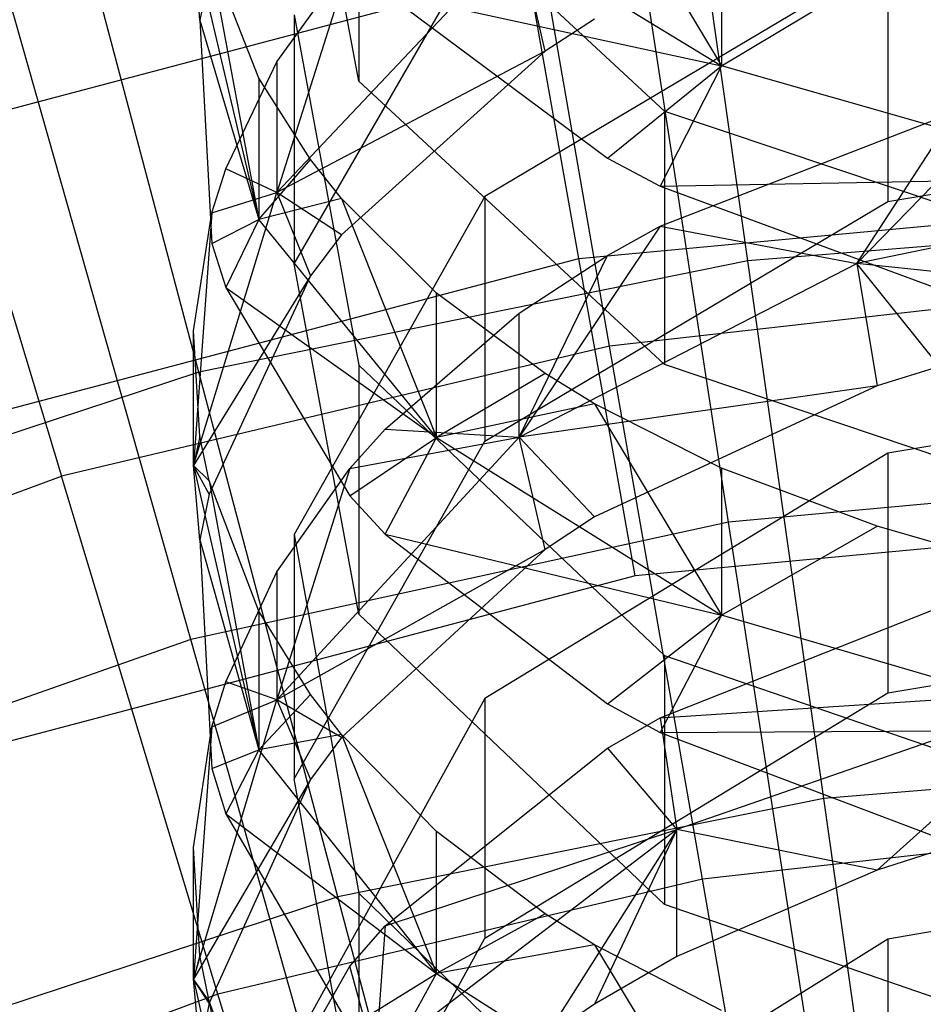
# Model space of a CAD drawing. Extents: x 0.1 to 26.5, y -19.1 to 0.
# Tile 165 of 256: x 12.913 to 13.173, y -10.646 to -10.363. Entities that reach past the tile are written whole.
import ezdxf

# ---------------------------------------------------------------- set-up
doc = ezdxf.new("R2010")
doc.units = 0
doc.header["$LTSCALE"] = 2.54
doc.layers.get('0').update_dxf_attribs({"linetype": 'CONTINUOUS'})

# ---------------------------------------------------------------- blocks, each defined once
blk = doc.blocks.new('7777_STL')
at = {"color": 0}
for p, q in [((13.11711, -10.50749, 37.69436), (13.07258, -10.21876, 37.54046)), ((13.11711, -10.50749, 37.69436), (13.07258, -10.21876, 37.54046)), ((12.96243, -10.54121, 37.69436), (12.88275, -10.26014, 37.54046)), ((12.96243, -10.54121, 37.69436), (12.88275, -10.26014, 37.54046)), ((13.01081, -10.38072, 14.80868), (12.99215, -10.28242, 14.69061)), ((13.01081, -10.38072, 14.80868), (12.99215, -10.28242, 14.69061)), ((13.12262, -10.43239, 26.12463), (13.10311, -10.29457, 26.28404)), ((13.12262, -10.43239, 26.12463), (13.10311, -10.29457, 26.28404)), ((13.01081, -10.30785, 14.86935), (13.09872, -10.38934, 14.96723)), ((13.01081, -10.30785, 14.86935), (13.09872, -10.38934, 14.96723)), ((13.01081, -10.30785, 14.86935), (13.01081, -10.38072, 14.80868)), ((13.01081, -10.30785, 14.86935), (13.01081, -10.38072, 14.80868)), ((13.07856, -10.3153, 15.05091), (13.1151, -10.37628, 15.03844)), ((13.07856, -10.3153, 15.05091), (13.1151, -10.37628, 15.03844)), ((13.08285, -10.45687, 26.25179), (13.05955, -10.32314, 26.42345)), ((13.08285, -10.45687, 26.25179), (13.05955, -10.32314, 26.42345)), ((13.03313, -10.32649, 14.97763), (13.1151, -10.37628, 15.03844)), ((13.03313, -10.32649, 14.97763), (13.1151, -10.37628, 15.03844)), ((12.96477, -10.46437, 26.12463), (12.9291, -10.32982, 26.28404)), ((12.96477, -10.46437, 26.12463), (12.9291, -10.32982, 26.28404)), ((13.1151, -10.33329, 15.07344), (13.1151, -10.37628, 15.03844)), ((13.1151, -10.33329, 15.07344), (13.1151, -10.37628, 15.03844)), ((12.96326, -10.34067, 14.67964), (12.98201, -10.4205, 14.77316)), ((12.96507, -10.36318, 14.62442), (12.96326, -10.34067, 14.67964)), ((12.96507, -10.36318, 14.62442), (12.96326, -10.34067, 14.67964)), ((12.96326, -10.34067, 14.67964), (12.98201, -10.4205, 14.77316)), ((13.05688, -10.33899, 14.37747), (12.9872, -10.41272, 14.46025)), ((13.05688, -10.33899, 14.37747), (12.9872, -10.41272, 14.46025)), ((12.99215, -10.43326, 14.56052), (13.04703, -10.33841, 14.45125)), ((12.99215, -10.43326, 14.56052), (13.04703, -10.33841, 14.45125)), ((13.06431, -10.37205, 14.33746), (13.05688, -10.33899, 14.37747)), ((13.06431, -10.37205, 14.33746), (13.05688, -10.33899, 14.37747)), ((12.98201, -10.37987, 14.80766), (12.96769, -10.34333, 14.76377)), ((12.96769, -10.34333, 14.76377), (12.98201, -10.4205, 14.77316)), ((12.96769, -10.34333, 14.76377), (12.98201, -10.4205, 14.77316)), ((12.98201, -10.37987, 14.80766), (12.96769, -10.34333, 14.76377)), ((12.9872, -10.37513, 14.49355), (13.00821, -10.34611, 14.46012)), ((13.00821, -10.34611, 14.46012), (12.9872, -10.41272, 14.46025)), ((13.00821, -10.34611, 14.46012), (12.9872, -10.41272, 14.46025)), ((12.9872, -10.37513, 14.49355), (13.00821, -10.34611, 14.46012)), ((13.16287, -10.34504, 14.30763), (13.04703, -10.41392, 14.38369)), ((13.16287, -10.34504, 14.30763), (13.04703, -10.41392, 14.38369)), ((13.16287, -10.34504, 14.30763), (13.16287, -10.41532, 14.24398)), ((13.16287, -10.34504, 14.30763), (13.16287, -10.41532, 14.24398)), ((12.82766, -10.41061, 30.21829), (13.0594, -10.34935, 30.21829)), ((12.82766, -10.41061, 30.21829), (13.0594, -10.34935, 30.21829)), ((12.96769, -10.35037, 14.60967), (12.96507, -10.36318, 14.62442)), ((12.96769, -10.35037, 14.60967), (12.96507, -10.36318, 14.62442)), ((13.07402, -10.4317, 30.17568), (13.0594, -10.34935, 30.21829)), ((13.07402, -10.4317, 30.17568), (13.0594, -10.34935, 30.21829)), ((13.1151, -10.37628, 15.03844), (13.15981, -10.34954, 15.09379)), ((13.1151, -10.37628, 15.03844), (13.15981, -10.34954, 15.09379)), ((13.01836, -10.3553, 14.92634), (13.1151, -10.37628, 15.03844)), ((13.01836, -10.3553, 14.92634), (13.1151, -10.37628, 15.03844)), ((13.01836, -10.3553, 14.92634), (13.08227, -10.40287, 14.98349)), ((13.01836, -10.3553, 14.92634), (13.08227, -10.40287, 14.98349)), ((12.96507, -10.36318, 14.62442), (12.98201, -10.4205, 14.77316)), ((12.96507, -10.36318, 14.62442), (12.98201, -10.4205, 14.77316)), ((12.96507, -10.36318, 14.62442), (12.96852, -10.42741, 14.69842)), ((12.96507, -10.36318, 14.62442), (12.96852, -10.42741, 14.69842)), ((12.99215, -10.36166, 14.62268), (13.01081, -10.46237, 14.73869)), ((12.99215, -10.36166, 14.62268), (13.01081, -10.46237, 14.73869)), ((12.99215, -10.36166, 14.62268), (12.99215, -10.43326, 14.56052)), ((12.99215, -10.36166, 14.62268), (12.99215, -10.43326, 14.56052)), ((13.07856, -10.36292, 14.32737), (13.06431, -10.37205, 14.33746)), ((13.07856, -10.36292, 14.32737), (13.06431, -10.37205, 14.33746)), ((12.88599, -10.36431, 26.42345), (12.92524, -10.49426, 26.25179)), ((12.88599, -10.36431, 26.42345), (12.92524, -10.49426, 26.25179)), ((13.06431, -10.37205, 14.33746), (12.9872, -10.41272, 14.46025)), ((13.06431, -10.37205, 14.33746), (12.9872, -10.41272, 14.46025)), ((13.06431, -10.37205, 14.33746), (13.0058, -10.42486, 14.39577)), ((13.06431, -10.37205, 14.33746), (13.0058, -10.42486, 14.39577)), ((12.97251, -10.40597, 14.52908), (12.9872, -10.37513, 14.49355)), ((12.97251, -10.40597, 14.52908), (12.9872, -10.37513, 14.49355)), ((12.9872, -10.37513, 14.49355), (12.9872, -10.41272, 14.46025)), ((12.9872, -10.37513, 14.49355), (12.9872, -10.41272, 14.46025)), ((13.08227, -10.40287, 14.98349), (13.1151, -10.37628, 15.03844)), ((13.08227, -10.40287, 14.98349), (13.1151, -10.37628, 15.03844)), ((13.1151, -10.37628, 15.03844), (13.09744, -10.41092, 14.99315)), ((13.1151, -10.37628, 15.03844), (13.09744, -10.41092, 14.99315)), ((13.2273, -10.40841, 15.07769), (13.1151, -10.37628, 15.03844)), ((13.2273, -10.40841, 15.07769), (13.1151, -10.37628, 15.03844)), ((12.99686, -10.40322, 14.83571), (12.98201, -10.37987, 14.80766)), ((12.98201, -10.37987, 14.80766), (12.98201, -10.4205, 14.77316)), ((12.98201, -10.37987, 14.80766), (12.98201, -10.4205, 14.77316)), ((12.99686, -10.40322, 14.83571), (12.98201, -10.37987, 14.80766)), ((13.09872, -10.46221, 14.90656), (13.01081, -10.38072, 14.80868)), ((13.09872, -10.46221, 14.90656), (13.01081, -10.38072, 14.80868)), ((13.15399, -10.43318, 14.19264), (13.20085, -10.38488, 14.21037)), ((13.15399, -10.43318, 14.19264), (13.20085, -10.38488, 14.21037)), ((13.09745, -10.42238, 14.25177), (13.18237, -10.38948, 14.21544)), ((13.09745, -10.42238, 14.25177), (13.18237, -10.38948, 14.21544)), ((13.09872, -10.38934, 14.96723), (13.23575, -10.43535, 15.0225)), ((13.09872, -10.38934, 14.96723), (13.23575, -10.43535, 15.0225)), ((13.09872, -10.38934, 14.96723), (13.09872, -10.46221, 14.90656)), ((13.09872, -10.38934, 14.96723), (13.09872, -10.46221, 14.90656)), ((13.15399, -10.43318, 14.19264), (13.18237, -10.38948, 14.21544)), ((13.15399, -10.43318, 14.19264), (13.18237, -10.38948, 14.21544)), ((13.16287, -10.41532, 14.24398), (13.31313, -10.39046, 14.21653)), ((13.16287, -10.41532, 14.24398), (13.31313, -10.39046, 14.21653)), ((13.08227, -10.40287, 14.98349), (13.09744, -10.41092, 14.99315)), ((13.08227, -10.40287, 14.98349), (13.09744, -10.41092, 14.99315)), ((12.98201, -10.4205, 14.77316), (12.99686, -10.40322, 14.83571)), ((12.98201, -10.4205, 14.77316), (12.99686, -10.40322, 14.83571)), ((13.0058, -10.41446, 14.8492), (12.99686, -10.40322, 14.83571)), ((13.0058, -10.41446, 14.8492), (12.99686, -10.40322, 14.83571)), ((12.96852, -10.41862, 14.54365), (12.97251, -10.40597, 14.52908)), ((12.96852, -10.41862, 14.54365), (12.97251, -10.40597, 14.52908)), ((12.9872, -10.41272, 14.46025), (12.97251, -10.40597, 14.52908)), ((12.9872, -10.41272, 14.46025), (12.97251, -10.40597, 14.52908)), ((13.09744, -10.41092, 14.99315), (13.2273, -10.40841, 15.07769)), ((13.09744, -10.41092, 14.99315), (13.2273, -10.40841, 15.07769)), ((13.07402, -10.4317, 30.17568), (13.29893, -10.41071, 30.17568)), ((13.07402, -10.4317, 30.17568), (13.29893, -10.41071, 30.17568)), ((13.09744, -10.41092, 14.99315), (13.18236, -10.44228, 15.03081)), ((13.09744, -10.41092, 14.99315), (13.18236, -10.44228, 15.03081)), ((13.27089, -10.40887, 14.16648), (13.15399, -10.43318, 14.19264)), ((13.27089, -10.40887, 14.16648), (13.15399, -10.43318, 14.19264)), ((12.96326, -10.49121, 14.54838), (12.9872, -10.41272, 14.46025)), ((12.96326, -10.49121, 14.54838), (12.9872, -10.41272, 14.46025)), ((12.96852, -10.41862, 14.54365), (12.9872, -10.41272, 14.46025)), ((12.96852, -10.41862, 14.54365), (12.9872, -10.41272, 14.46025)), ((12.9872, -10.41272, 14.46025), (12.99686, -10.43665, 14.40879)), ((13.0058, -10.42486, 14.39577), (12.9872, -10.41272, 14.46025)), ((13.0058, -10.42486, 14.39577), (12.9872, -10.41272, 14.46025)), ((12.9872, -10.41272, 14.46025), (12.99686, -10.43665, 14.40879)), ((13.04703, -10.41392, 14.38369), (12.99215, -10.51105, 14.49095)), ((13.04703, -10.41392, 14.38369), (12.99215, -10.51105, 14.49095)), ((13.04703, -10.41392, 14.38369), (13.04703, -10.48421, 14.32004)), ((13.04703, -10.41392, 14.38369), (13.04703, -10.48421, 14.32004)), ((13.0058, -10.41446, 14.8492), (12.98201, -10.4205, 14.77316)), ((13.0058, -10.41446, 14.8492), (12.98201, -10.4205, 14.77316)), ((13.03313, -10.44167, 14.88188), (13.0058, -10.41446, 14.8492)), ((13.0058, -10.41446, 14.8492), (13.03313, -10.48321, 14.84661)), ((13.0058, -10.41446, 14.8492), (13.03313, -10.48321, 14.84661)), ((13.03313, -10.44167, 14.88188), (13.0058, -10.41446, 14.8492)), ((13.04703, -10.48421, 14.32004), (13.16287, -10.41532, 14.24398)), ((13.04703, -10.48421, 14.32004), (13.16287, -10.41532, 14.24398)), ((12.96326, -10.4525, 14.58267), (12.96852, -10.41862, 14.54365)), ((12.96852, -10.41862, 14.54365), (12.96326, -10.49121, 14.54838)), ((12.96852, -10.41862, 14.54365), (12.96326, -10.49121, 14.54838)), ((12.96326, -10.4525, 14.58267), (12.96852, -10.41862, 14.54365)), ((13.28315, -10.4193, 26.12463), (13.12262, -10.43239, 26.12463)), ((13.28315, -10.4193, 26.12463), (13.12262, -10.43239, 26.12463)), ((12.96852, -10.42741, 14.69842), (12.98201, -10.4205, 14.77316)), ((12.96852, -10.42741, 14.69842), (12.98201, -10.4205, 14.77316)), ((12.98201, -10.4205, 14.77316), (12.97251, -10.44006, 14.71299)), ((12.98201, -10.4205, 14.77316), (12.97251, -10.44006, 14.71299)), ((13.03313, -10.48321, 14.84661), (12.98201, -10.4205, 14.77316)), ((13.03313, -10.48321, 14.84661), (12.98201, -10.4205, 14.77316)), ((13.09745, -10.42238, 14.25177), (13.05688, -10.48311, 14.24633)), ((13.09745, -10.42238, 14.25177), (13.05688, -10.48311, 14.24633)), ((13.08227, -10.43082, 14.26109), (13.09745, -10.42238, 14.25177)), ((13.08227, -10.43082, 14.26109), (13.09745, -10.42238, 14.25177)), ((13.09745, -10.42238, 14.25177), (13.15399, -10.43318, 14.19264)), ((13.09745, -10.42238, 14.25177), (13.15399, -10.43318, 14.19264)), ((13.0058, -10.42486, 14.39577), (12.99686, -10.43665, 14.40879)), ((13.0058, -10.42486, 14.39577), (12.99686, -10.43665, 14.40879)), ((12.96852, -10.42741, 14.69842), (12.97251, -10.44006, 14.71299)), ((12.96852, -10.42741, 14.69842), (12.97251, -10.44006, 14.71299)), ((13.05688, -10.48311, 14.24633), (13.08227, -10.43082, 14.26109)), ((13.05688, -10.48311, 14.24633), (13.08227, -10.43082, 14.26109)), ((13.05688, -10.44738, 14.27937), (13.08227, -10.43082, 14.26109)), ((13.05688, -10.44738, 14.27937), (13.08227, -10.43082, 14.26109)), ((12.85563, -10.48942, 30.17568), (13.07402, -10.4317, 30.17568)), ((12.85563, -10.48942, 30.17568), (13.07402, -10.4317, 30.17568)), ((13.12262, -10.43239, 26.12463), (12.96477, -10.46437, 26.12463)), ((13.12262, -10.43239, 26.12463), (12.96477, -10.46437, 26.12463)), ((13.01081, -10.53398, 14.67653), (12.99215, -10.43326, 14.56052)), ((13.01081, -10.53398, 14.67653), (12.99215, -10.43326, 14.56052)), ((13.05688, -10.48311, 14.24633), (13.15399, -10.43318, 14.19264)), ((13.05688, -10.48311, 14.24633), (13.15399, -10.43318, 14.19264)), ((13.09023, -10.52297, 30.161), (13.07402, -10.4317, 30.17568)), ((13.09023, -10.52297, 30.161), (13.07402, -10.4317, 30.17568)), ((13.14449, -10.58691, 25.98169), (13.12262, -10.43239, 26.12463)), ((13.14449, -10.58691, 25.98169), (13.12262, -10.43239, 26.12463)), ((13.15399, -10.43318, 14.19264), (13.15981, -10.46829, 14.15583)), ((13.2726, -10.44561, 14.13184), (13.15399, -10.43318, 14.19264)), ((13.2726, -10.44561, 14.13184), (13.15399, -10.43318, 14.19264)), ((13.17776, -10.46271, 14.14992), (13.15399, -10.43318, 14.19264)), ((13.17776, -10.46271, 14.14992), (13.15399, -10.43318, 14.19264)), ((13.15399, -10.43318, 14.19264), (13.15981, -10.46829, 14.15583)), ((12.99686, -10.43665, 14.40879), (12.96326, -10.49121, 14.54838)), ((12.99686, -10.43665, 14.40879), (12.96326, -10.49121, 14.54838)), ((12.99686, -10.43665, 14.40879), (12.96769, -10.49949, 14.47818)), ((12.99686, -10.43665, 14.40879), (12.96769, -10.49949, 14.47818)), ((13.24382, -10.43875, 26.25179), (13.08285, -10.45687, 26.25179)), ((13.24382, -10.43875, 26.25179), (13.08285, -10.45687, 26.25179)), ((12.97251, -10.44006, 14.71299), (13.03313, -10.48321, 14.84661)), ((12.97251, -10.44006, 14.71299), (13.00821, -10.49992, 14.78195)), ((12.97251, -10.44006, 14.71299), (13.03313, -10.48321, 14.84661)), ((12.97251, -10.44006, 14.71299), (13.00821, -10.49992, 14.78195)), ((13.03313, -10.48321, 14.84661), (13.03313, -10.44167, 14.88188)), ((13.06431, -10.4648, 14.90966), (13.03313, -10.44167, 14.88188)), ((13.03313, -10.48321, 14.84661), (13.03313, -10.44167, 14.88188)), ((13.06431, -10.4648, 14.90966), (13.03313, -10.44167, 14.88188)), ((13.01836, -10.48073, 14.3162), (13.05688, -10.44738, 14.27937)), ((13.01836, -10.48073, 14.3162), (13.05688, -10.44738, 14.27937)), ((13.05688, -10.48311, 14.24633), (13.05688, -10.44738, 14.27937)), ((13.05688, -10.48311, 14.24633), (13.05688, -10.44738, 14.27937)), ((12.96326, -10.49121, 14.54838), (12.96326, -10.4525, 14.58267)), ((12.96507, -10.48286, 14.61765), (12.96326, -10.4525, 14.58267)), ((12.96326, -10.49121, 14.54838), (12.96326, -10.4525, 14.58267)), ((12.96507, -10.48286, 14.61765), (12.96326, -10.4525, 14.58267)), ((13.08285, -10.45687, 26.25179), (12.92524, -10.49426, 26.25179)), ((13.08285, -10.45687, 26.25179), (12.92524, -10.49426, 26.25179)), ((13.10956, -10.61014, 26.09788), (13.08285, -10.45687, 26.25179)), ((13.10956, -10.61014, 26.09788), (13.08285, -10.45687, 26.25179)), ((13.01081, -10.46237, 14.73869), (13.09872, -10.54586, 14.83487)), ((13.01081, -10.46237, 14.73869), (13.09872, -10.54586, 14.83487)), ((13.01081, -10.46237, 14.73869), (13.01081, -10.53398, 14.67653)), ((13.01081, -10.46237, 14.73869), (13.01081, -10.53398, 14.67653)), ((13.23575, -10.50823, 14.96183), (13.09872, -10.46221, 14.90656)), ((13.23575, -10.50823, 14.96183), (13.09872, -10.46221, 14.90656)), ((13.31313, -10.46227, 14.14946), (13.16287, -10.48771, 14.17637)), ((13.31313, -10.46227, 14.14946), (13.16287, -10.48771, 14.17637)), ((12.96477, -10.46437, 26.12463), (12.8118, -10.51479, 26.12463)), ((12.96477, -10.46437, 26.12463), (12.8118, -10.51479, 26.12463)), ((13.00476, -10.61521, 25.98169), (12.96477, -10.46437, 26.12463)), ((13.00476, -10.61521, 25.98169), (12.96477, -10.46437, 26.12463)), ((13.06431, -10.4648, 14.90966), (13.03313, -10.48321, 14.84661)), ((13.06431, -10.4648, 14.90966), (13.03313, -10.48321, 14.84661)), ((13.07856, -10.47351, 14.92013), (13.06431, -10.4648, 14.90966)), ((13.07856, -10.47351, 14.92013), (13.06431, -10.4648, 14.90966)), ((13.17776, -10.46271, 14.14992), (13.15981, -10.46829, 14.15583)), ((13.17776, -10.46271, 14.14992), (13.15981, -10.46829, 14.15583)), ((13.15981, -10.46829, 14.15583), (13.05688, -10.48311, 14.24633)), ((13.15981, -10.46829, 14.15583), (13.05688, -10.48311, 14.24633)), ((13.15981, -10.46829, 14.15583), (13.07856, -10.50599, 14.1957)), ((13.15981, -10.46829, 14.15583), (13.07856, -10.50599, 14.1957)), ((13.07856, -10.47351, 14.92013), (13.03313, -10.48321, 14.84661)), ((13.07856, -10.47351, 14.92013), (13.03313, -10.48321, 14.84661)), ((13.1151, -10.49195, 14.94228), (13.07856, -10.47351, 14.92013)), ((13.07856, -10.47351, 14.92013), (13.1151, -10.53424, 14.90638)), ((13.07856, -10.47351, 14.92013), (13.1151, -10.53424, 14.90638)), ((13.1151, -10.49195, 14.94228), (13.07856, -10.47351, 14.92013)), ((13.00821, -10.49207, 14.32873), (13.01836, -10.48073, 14.3162)), ((13.00821, -10.49207, 14.32873), (13.01836, -10.48073, 14.3162)), ((13.01836, -10.48073, 14.3162), (13.05688, -10.48311, 14.24633)), ((13.01836, -10.48073, 14.3162), (13.05688, -10.48311, 14.24633)), ((12.96507, -10.48286, 14.61765), (12.96326, -10.49121, 14.54838)), ((12.96507, -10.48286, 14.61765), (12.96326, -10.49121, 14.54838)), ((12.96769, -10.49566, 14.6324), (12.96507, -10.48286, 14.61765)), ((12.96769, -10.49566, 14.6324), (12.96507, -10.48286, 14.61765)), ((13.05688, -10.48311, 14.24633), (12.9872, -10.55859, 14.32752)), ((13.05688, -10.48311, 14.24633), (12.9872, -10.55859, 14.32752)), ((12.99215, -10.58134, 14.4273), (13.04703, -10.48421, 14.32004)), ((12.99215, -10.58134, 14.4273), (13.04703, -10.48421, 14.32004)), ((13.00821, -10.49207, 14.32873), (13.05688, -10.48311, 14.24633)), ((13.00821, -10.49207, 14.32873), (13.05688, -10.48311, 14.24633)), ((13.00821, -10.49992, 14.78195), (13.03313, -10.48321, 14.84661)), ((13.00821, -10.49992, 14.78195), (13.03313, -10.48321, 14.84661)), ((13.01836, -10.511, 14.79471), (13.03313, -10.48321, 14.84661)), ((13.01836, -10.511, 14.79471), (13.03313, -10.48321, 14.84661)), ((13.03313, -10.48321, 14.84661), (13.1151, -10.53424, 14.90638)), ((13.03313, -10.48321, 14.84661), (13.1151, -10.53424, 14.90638)), ((13.07856, -10.50599, 14.1957), (13.05688, -10.48311, 14.24633)), ((13.07856, -10.50599, 14.1957), (13.05688, -10.48311, 14.24633)), ((13.06431, -10.51534, 14.2056), (13.05688, -10.48311, 14.24633)), ((13.06431, -10.51534, 14.2056), (13.05688, -10.48311, 14.24633)), ((13.16287, -10.48771, 14.17637), (13.04703, -10.55821, 14.25095)), ((13.16287, -10.48771, 14.17637), (13.04703, -10.55821, 14.25095)), ((13.16287, -10.48771, 14.17637), (13.16287, -10.55662, 14.11123)), ((13.16287, -10.48771, 14.17637), (13.16287, -10.55662, 14.11123)), ((12.96769, -10.49566, 14.6324), (12.96326, -10.49121, 14.54838)), ((12.96326, -10.49121, 14.54838), (12.98201, -10.57299, 14.6402)), ((12.96769, -10.49566, 14.6324), (12.96326, -10.49121, 14.54838)), ((12.96769, -10.49949, 14.47818), (12.96326, -10.49121, 14.54838)), ((12.96769, -10.49949, 14.47818), (12.96326, -10.49121, 14.54838)), ((12.96507, -10.5126, 14.49265), (12.96326, -10.49121, 14.54838)), ((12.96507, -10.5126, 14.49265), (12.96326, -10.49121, 14.54838)), ((12.96326, -10.49121, 14.54838), (12.98201, -10.57299, 14.6402)), ((12.9872, -10.52179, 14.36154), (13.00821, -10.49207, 14.32873)), ((13.00821, -10.49207, 14.32873), (12.9872, -10.55859, 14.32752)), ((13.00821, -10.49207, 14.32873), (12.9872, -10.55859, 14.32752)), ((12.9872, -10.52179, 14.36154), (13.00821, -10.49207, 14.32873)), ((13.15981, -10.50862, 14.9623), (13.1151, -10.49195, 14.94228)), ((13.1151, -10.49195, 14.94228), (13.1151, -10.53424, 14.90638)), ((13.1151, -10.49195, 14.94228), (13.1151, -10.53424, 14.90638)), ((13.15981, -10.50862, 14.9623), (13.1151, -10.49195, 14.94228)), ((13.27477, -10.49303, 37.69436), (13.11711, -10.50749, 37.69436)), ((13.27477, -10.49303, 37.69436), (13.11711, -10.50749, 37.69436)), ((12.77329, -10.55038, 26.25179), (12.92524, -10.49426, 26.25179)), ((12.77329, -10.55038, 26.25179), (12.92524, -10.49426, 26.25179)), ((12.97023, -10.64319, 26.09788), (12.92524, -10.49426, 26.25179)), ((12.97023, -10.64319, 26.09788), (12.92524, -10.49426, 26.25179)), ((12.98201, -10.5331, 14.67552), (12.96769, -10.49566, 14.6324)), ((12.96769, -10.49566, 14.6324), (12.98201, -10.57299, 14.6402)), ((12.96769, -10.49566, 14.6324), (12.98201, -10.57299, 14.6402)), ((12.98201, -10.5331, 14.67552), (12.96769, -10.49566, 14.6324)), ((12.96769, -10.49949, 14.47818), (12.96507, -10.5126, 14.49265)), ((12.96769, -10.49949, 14.47818), (12.96507, -10.5126, 14.49265)), ((13.00821, -10.49992, 14.78195), (13.01836, -10.511, 14.79471)), ((13.00821, -10.49992, 14.78195), (13.01836, -10.511, 14.79471)), ((13.29989, -10.50341, 30.161), (13.09023, -10.52297, 30.161)), ((13.29989, -10.50341, 30.161), (13.09023, -10.52297, 30.161)), ((13.11711, -10.50749, 37.69436), (12.96243, -10.54121, 37.69436)), ((13.11711, -10.50749, 37.69436), (12.96243, -10.54121, 37.69436)), ((13.07856, -10.50599, 14.1957), (13.06431, -10.51534, 14.2056)), ((13.07856, -10.50599, 14.1957), (13.06431, -10.51534, 14.2056)), ((13.1641, -10.81213, 37.81274), (13.11711, -10.50749, 37.69436)), ((13.1641, -10.81213, 37.81274), (13.11711, -10.50749, 37.69436)), ((13.1151, -10.53424, 14.90638), (13.15981, -10.50862, 14.9623)), ((13.1151, -10.53424, 14.90638), (13.15981, -10.50862, 14.9623)), ((13.17776, -10.51382, 14.96854), (13.15981, -10.50862, 14.9623)), ((13.17776, -10.51382, 14.96854), (13.15981, -10.50862, 14.9623)), ((12.96507, -10.5126, 14.49265), (12.98201, -10.57299, 14.6402)), ((12.96507, -10.5126, 14.49265), (12.98201, -10.57299, 14.6402)), ((12.96507, -10.5126, 14.49265), (12.96852, -10.57837, 14.56528)), ((12.96507, -10.5126, 14.49265), (12.96852, -10.57837, 14.56528)), ((12.99215, -10.51105, 14.49095), (13.01081, -10.61418, 14.60482)), ((12.99215, -10.51105, 14.49095), (13.01081, -10.61418, 14.60482)), ((12.99215, -10.51105, 14.49095), (12.99215, -10.58134, 14.4273)), ((12.99215, -10.51105, 14.49095), (12.99215, -10.58134, 14.4273)), ((13.01836, -10.511, 14.79471), (13.1151, -10.53424, 14.90638)), ((13.01836, -10.511, 14.79471), (13.1151, -10.53424, 14.90638)), ((13.01836, -10.511, 14.79471), (13.08227, -10.55974, 14.85085)), ((13.01836, -10.511, 14.79471), (13.08227, -10.55974, 14.85085)), ((13.06431, -10.51534, 14.2056), (12.9872, -10.55859, 14.32752)), ((13.06431, -10.51534, 14.2056), (12.9872, -10.55859, 14.32752)), ((13.06431, -10.51534, 14.2056), (13.0058, -10.56938, 14.26277)), ((13.06431, -10.51534, 14.2056), (13.0058, -10.56938, 14.26277)), ((12.97251, -10.55337, 14.39642), (12.9872, -10.52179, 14.36154)), ((12.97251, -10.55337, 14.39642), (12.9872, -10.52179, 14.36154)), ((12.9872, -10.52179, 14.36154), (12.9872, -10.55859, 14.32752)), ((12.9872, -10.52179, 14.36154), (12.9872, -10.55859, 14.32752)), ((13.09023, -10.52297, 30.161), (12.88664, -10.57678, 30.161)), ((13.09023, -10.52297, 30.161), (12.88664, -10.57678, 30.161)), ((13.09745, -10.5638, 14.11884), (13.18237, -10.53014, 14.08322)), ((13.09745, -10.5638, 14.11884), (13.18237, -10.53014, 14.08322)), ((12.99686, -10.55703, 14.70309), (12.98201, -10.5331, 14.67552)), ((12.98201, -10.5331, 14.67552), (12.98201, -10.57299, 14.6402)), ((12.98201, -10.5331, 14.67552), (12.98201, -10.57299, 14.6402)), ((12.99686, -10.55703, 14.70309), (12.98201, -10.5331, 14.67552)), ((13.16287, -10.55662, 14.11123), (13.31313, -10.53117, 14.08432)), ((13.16287, -10.55662, 14.11123), (13.31313, -10.53117, 14.08432)), ((13.09872, -10.61747, 14.77271), (13.01081, -10.53398, 14.67653)), ((13.09872, -10.61747, 14.77271), (13.01081, -10.53398, 14.67653)), ((13.08227, -10.55974, 14.85085), (13.1151, -10.53424, 14.90638)), ((13.08227, -10.55974, 14.85085), (13.1151, -10.53424, 14.90638)), ((13.1151, -10.53424, 14.90638), (13.09744, -10.56798, 14.86035)), ((13.1151, -10.53424, 14.90638), (13.09744, -10.56798, 14.86035)), ((13.2273, -10.56717, 14.94496), (13.1151, -10.53424, 14.90638)), ((13.2273, -10.56717, 14.94496), (13.1151, -10.53424, 14.90638)), ((12.96243, -10.54121, 37.69436), (12.81305, -10.59368, 37.69436)), ((12.96243, -10.54121, 37.69436), (12.81305, -10.59368, 37.69436)), ((13.0465, -10.83777, 37.81274), (12.96243, -10.54121, 37.69436)), ((13.0465, -10.83777, 37.81274), (12.96243, -10.54121, 37.69436)), ((13.09872, -10.54586, 14.83487), (13.23575, -10.59301, 14.88918)), ((13.09872, -10.54586, 14.83487), (13.23575, -10.59301, 14.88918)), ((13.09872, -10.54586, 14.83487), (13.09872, -10.61747, 14.77271)), ((13.09872, -10.54586, 14.83487), (13.09872, -10.61747, 14.77271)), ((12.96852, -10.56633, 14.41072), (12.97251, -10.55337, 14.39642)), ((12.96852, -10.56633, 14.41072), (12.97251, -10.55337, 14.39642)), ((12.9872, -10.55859, 14.32752), (12.97251, -10.55337, 14.39642)), ((12.9872, -10.55859, 14.32752), (12.97251, -10.55337, 14.39642)), ((13.09745, -10.5638, 14.11884), (13.21734, -10.55588, 14.0417)), ((13.09745, -10.5638, 14.11884), (13.21734, -10.55588, 14.0417)), ((13.21734, -10.55588, 14.0417), (13.1022, -10.59582, 14.08283)), ((13.21734, -10.55588, 14.0417), (13.1022, -10.59582, 14.08283)), ((13.15981, -10.60753, 14.02201), (13.21734, -10.55588, 14.0417)), ((13.15981, -10.60753, 14.02201), (13.21734, -10.55588, 14.0417)), ((12.96326, -10.63894, 14.41395), (12.9872, -10.55859, 14.32752)), ((12.96326, -10.63894, 14.41395), (12.9872, -10.55859, 14.32752)), ((12.96852, -10.56633, 14.41072), (12.9872, -10.55859, 14.32752)), ((12.96852, -10.56633, 14.41072), (12.9872, -10.55859, 14.32752)), ((12.98201, -10.57299, 14.6402), (12.99686, -10.55703, 14.70309)), ((12.98201, -10.57299, 14.6402), (12.99686, -10.55703, 14.70309)), ((12.9872, -10.55859, 14.32752), (12.99686, -10.58145, 14.27553)), ((13.0058, -10.56938, 14.26277), (12.9872, -10.55859, 14.32752)), ((13.0058, -10.56938, 14.26277), (12.9872, -10.55859, 14.32752)), ((12.9872, -10.55859, 14.32752), (12.99686, -10.58145, 14.27553)), ((13.04703, -10.55821, 14.25095), (12.99215, -10.65761, 14.3561)), ((13.04703, -10.55821, 14.25095), (12.99215, -10.65761, 14.3561)), ((13.0058, -10.56854, 14.71635), (12.99686, -10.55703, 14.70309)), ((13.0058, -10.56854, 14.71635), (12.99686, -10.55703, 14.70309)), ((13.04703, -10.62711, 14.1858), (13.16287, -10.55662, 14.11123)), ((13.04703, -10.62711, 14.1858), (13.16287, -10.55662, 14.11123)), ((13.04703, -10.55821, 14.25095), (13.04703, -10.62711, 14.1858)), ((13.04703, -10.55821, 14.25095), (13.04703, -10.62711, 14.1858)), ((13.08227, -10.55974, 14.85085), (13.09744, -10.56798, 14.86035)), ((13.08227, -10.55974, 14.85085), (13.09744, -10.56798, 14.86035)), ((13.08227, -10.57245, 14.12798), (13.09745, -10.5638, 14.11884)), ((13.08227, -10.57245, 14.12798), (13.09745, -10.5638, 14.11884)), ((13.09745, -10.5638, 14.11884), (13.1022, -10.59582, 14.08283)), ((13.09745, -10.5638, 14.11884), (13.1022, -10.59582, 14.08283)), ((12.96326, -10.60101, 14.44902), (12.96852, -10.56633, 14.41072)), ((12.96852, -10.56633, 14.41072), (12.96326, -10.63894, 14.41395)), ((12.96852, -10.56633, 14.41072), (12.96326, -10.63894, 14.41395)), ((12.96326, -10.60101, 14.44902), (12.96852, -10.56633, 14.41072)), ((13.09744, -10.56798, 14.86035), (13.2273, -10.56717, 14.94496)), ((13.09744, -10.56798, 14.86035), (13.2273, -10.56717, 14.94496)), ((13.0058, -10.56854, 14.71635), (12.98201, -10.57299, 14.6402)), ((13.0058, -10.56854, 14.71635), (12.98201, -10.57299, 14.6402)), ((13.0058, -10.56938, 14.26277), (12.99686, -10.58145, 14.27553)), ((13.0058, -10.56938, 14.26277), (12.99686, -10.58145, 14.27553)), ((13.03313, -10.59642, 14.74846), (13.0058, -10.56854, 14.71635)), ((13.0058, -10.56854, 14.71635), (13.03313, -10.63723, 14.71232)), ((13.0058, -10.56854, 14.71635), (13.03313, -10.63723, 14.71232)), ((13.03313, -10.59642, 14.74846), (13.0058, -10.56854, 14.71635)), ((13.09744, -10.56798, 14.86035), (13.18236, -10.60011, 14.89736)), ((13.09744, -10.56798, 14.86035), (13.18236, -10.60011, 14.89736)), ((13.01836, -10.62353, 14.18201), (13.08227, -10.57245, 14.12798)), ((13.01836, -10.62353, 14.18201), (13.08227, -10.57245, 14.12798)), ((13.08227, -10.57245, 14.12798), (13.1022, -10.59582, 14.08283)), ((13.08227, -10.57245, 14.12798), (13.1022, -10.59582, 14.08283)), ((12.96852, -10.57837, 14.56528), (12.98201, -10.57299, 14.6402)), ((12.96852, -10.57837, 14.56528), (12.98201, -10.57299, 14.6402)), ((12.98201, -10.57299, 14.6402), (12.97251, -10.59133, 14.57959)), ((12.98201, -10.57299, 14.6402), (12.97251, -10.59133, 14.57959)), ((13.03313, -10.63723, 14.71232), (12.98201, -10.57299, 14.6402)), ((13.03313, -10.63723, 14.71232), (12.98201, -10.57299, 14.6402)), ((13.28659, -10.57532, 25.98169), (13.14449, -10.58691, 25.98169)), ((13.28659, -10.57532, 25.98169), (13.14449, -10.58691, 25.98169)), ((12.96852, -10.57837, 14.56528), (12.97251, -10.59133, 14.57959)), ((12.96852, -10.57837, 14.56528), (12.97251, -10.59133, 14.57959)), ((13.01081, -10.68446, 14.54117), (12.99215, -10.58134, 14.4273)), ((13.01081, -10.68446, 14.54117), (12.99215, -10.58134, 14.4273)), ((12.99686, -10.58145, 14.27553), (12.96326, -10.63894, 14.41395)), ((12.99686, -10.58145, 14.27553), (12.96326, -10.63894, 14.41395)), ((12.99686, -10.58145, 14.27553), (12.96769, -10.64575, 14.34355)), ((12.99686, -10.58145, 14.27553), (12.96769, -10.64575, 14.34355)), ((13.14449, -10.58691, 25.98169), (13.00476, -10.61521, 25.98169)), ((13.14449, -10.58691, 25.98169), (13.00476, -10.61521, 25.98169)), ((13.16845, -10.7562, 25.85699), (13.14449, -10.58691, 25.98169)), ((13.16845, -10.7562, 25.85699), (13.14449, -10.58691, 25.98169)), ((12.97251, -10.59133, 14.57959), (13.03313, -10.63723, 14.71232)), ((12.97251, -10.59133, 14.57959), (13.00821, -10.65262, 14.64727)), ((12.97251, -10.59133, 14.57959), (13.03313, -10.63723, 14.71232)), ((12.97251, -10.59133, 14.57959), (13.00821, -10.65262, 14.64727)), ((13.25185, -10.59412, 26.09788), (13.10956, -10.61014, 26.09788)), ((13.25185, -10.59412, 26.09788), (13.10956, -10.61014, 26.09788)), ((13.1022, -10.59582, 14.08283), (13.01555, -10.66204, 14.15102)), ((13.1022, -10.59582, 14.08283), (13.01555, -10.66204, 14.15102)), ((13.01836, -10.62353, 14.18201), (13.1022, -10.59582, 14.08283)), ((13.01836, -10.62353, 14.18201), (13.1022, -10.59582, 14.08283)), ((13.03313, -10.63723, 14.71232), (13.03313, -10.59642, 14.74846)), ((13.06431, -10.62012, 14.77576), (13.03313, -10.59642, 14.74846)), ((13.03313, -10.63723, 14.71232), (13.03313, -10.59642, 14.74846)), ((13.06431, -10.62012, 14.77576), (13.03313, -10.59642, 14.74846)), ((13.1022, -10.59582, 14.08283), (13.06431, -10.65565, 14.07074)), ((13.1022, -10.59582, 14.08283), (13.06431, -10.65565, 14.07074)), ((13.1022, -10.59582, 14.08283), (13.07856, -10.64609, 14.06105)), ((13.1022, -10.59582, 14.08283), (13.07856, -10.64609, 14.06105)), ((13.15981, -10.60753, 14.02201), (13.1022, -10.59582, 14.08283)), ((13.15981, -10.60753, 14.02201), (13.1022, -10.59582, 14.08283)), ((13.1022, -10.63235, 14.04715), (13.1022, -10.59582, 14.08283)), ((13.1022, -10.63235, 14.04715), (13.1022, -10.59582, 14.08283)), ((12.96326, -10.63894, 14.41395), (12.96326, -10.60101, 14.44902)), ((12.96507, -10.6321, 14.48335), (12.96326, -10.60101, 14.44902)), ((12.96326, -10.63894, 14.41395), (12.96326, -10.60101, 14.44902)), ((12.96507, -10.6321, 14.48335), (12.96326, -10.60101, 14.44902)), ((13.17776, -10.60182, 14.01623), (13.15981, -10.60753, 14.02201)), ((13.17776, -10.60182, 14.01623), (13.15981, -10.60753, 14.02201)), ((13.31313, -10.6014, 14.01581), (13.16287, -10.62742, 14.04216)), ((13.31313, -10.6014, 14.01581), (13.16287, -10.62742, 14.04216)), ((13.15981, -10.60753, 14.02201), (13.1022, -10.63235, 14.04715)), ((13.15981, -10.60753, 14.02201), (13.1022, -10.63235, 14.04715)), ((13.10956, -10.61014, 26.09788), (12.97023, -10.64319, 26.09788)), ((13.10956, -10.61014, 26.09788), (12.97023, -10.64319, 26.09788)), ((13.13928, -10.78067, 25.96398), (13.10956, -10.61014, 26.09788)), ((13.13928, -10.78067, 25.96398), (13.10956, -10.61014, 26.09788)), ((13.00476, -10.61521, 25.98169), (12.86936, -10.65985, 25.98169)), ((13.00476, -10.61521, 25.98169), (12.86936, -10.65985, 25.98169)), ((13.04858, -10.78049, 25.85699), (13.00476, -10.61521, 25.98169)), ((13.04858, -10.78049, 25.85699), (13.00476, -10.61521, 25.98169)), ((13.01081, -10.61418, 14.60482), (13.09872, -10.69967, 14.69922)), ((13.01081, -10.61418, 14.60482), (13.09872, -10.69967, 14.69922)), ((13.01081, -10.61418, 14.60482), (13.01081, -10.68446, 14.54117)), ((13.01081, -10.61418, 14.60482), (13.01081, -10.68446, 14.54117)), ((13.23575, -10.66461, 14.82702), (13.09872, -10.61747, 14.77271)), ((13.23575, -10.66461, 14.82702), (13.09872, -10.61747, 14.77271)), ((13.06431, -10.62012, 14.77576), (13.03313, -10.63723, 14.71232)), ((13.06431, -10.62012, 14.77576), (13.03313, -10.63723, 14.71232)), ((13.07856, -10.62904, 14.78604), (13.06431, -10.62012, 14.77576)), ((13.07856, -10.62904, 14.78604), (13.06431, -10.62012, 14.77576)), ((13.00821, -10.63513, 14.19429), (13.01836, -10.62353, 14.18201)), ((13.00821, -10.63513, 14.19429), (13.01836, -10.62353, 14.18201)), ((13.01836, -10.62353, 14.18201), (13.01555, -10.66204, 14.15102)), ((13.01836, -10.62353, 14.18201), (13.01555, -10.66204, 14.15102)), ((12.99215, -10.72652, 14.29096), (13.04703, -10.62711, 14.1858)), ((12.99215, -10.72652, 14.29096), (13.04703, -10.62711, 14.1858)), ((13.07856, -10.62904, 14.78604), (13.03313, -10.63723, 14.71232)), ((13.07856, -10.62904, 14.78604), (13.03313, -10.63723, 14.71232)), ((13.16287, -10.62742, 14.04216), (13.04703, -10.69954, 14.11517)), ((13.16287, -10.62742, 14.04216), (13.04703, -10.69954, 14.11517)), ((13.1151, -10.64794, 14.80781), (13.07856, -10.62904, 14.78604)), ((13.07856, -10.62904, 14.78604), (13.1151, -10.6895, 14.77101)), ((13.07856, -10.62904, 14.78604), (13.1151, -10.6895, 14.77101)), ((13.1151, -10.64794, 14.80781), (13.07856, -10.62904, 14.78604)), ((13.16287, -10.62742, 14.04216), (13.16287, -10.69489, 13.97552)), ((13.16287, -10.62742, 14.04216), (13.16287, -10.69489, 13.97552)), ((12.96507, -10.6321, 14.48335), (12.96326, -10.63894, 14.41395)), ((12.96507, -10.6321, 14.48335), (12.96326, -10.63894, 14.41395)), ((12.96769, -10.64521, 14.49783), (12.96507, -10.6321, 14.48335)), ((12.96769, -10.64521, 14.49783), (12.96507, -10.6321, 14.48335)), ((12.97251, -10.69787, 14.26065), (13.00821, -10.63513, 14.19429)), ((12.97251, -10.69787, 14.26065), (13.00821, -10.63513, 14.19429)), ((13.01555, -10.66204, 14.15102), (13.00821, -10.63513, 14.19429)), ((13.01555, -10.66204, 14.15102), (13.00821, -10.63513, 14.19429)), ((13.1022, -10.63235, 14.04715), (13.07856, -10.64609, 14.06105)), ((13.1022, -10.63235, 14.04715), (13.07856, -10.64609, 14.06105)), ((13.00821, -10.65262, 14.64727), (13.03313, -10.63723, 14.71232)), ((13.00821, -10.65262, 14.64727), (13.03313, -10.63723, 14.71232)), ((13.01836, -10.66396, 14.65979), (13.03313, -10.63723, 14.71232)), ((13.01836, -10.66396, 14.65979), (13.03313, -10.63723, 14.71232)), ((13.03313, -10.63723, 14.71232), (13.1151, -10.6895, 14.77101)), ((13.03313, -10.63723, 14.71232), (13.1151, -10.6895, 14.77101)), ((12.96769, -10.64521, 14.49783), (12.96326, -10.63894, 14.41395)), ((12.96326, -10.63894, 14.41395), (12.98201, -10.72267, 14.50401)), ((12.96769, -10.64521, 14.49783), (12.96326, -10.63894, 14.41395)), ((12.96769, -10.64575, 14.34355), (12.96326, -10.63894, 14.41395)), ((12.96769, -10.64575, 14.34355), (12.96326, -10.63894, 14.41395)), ((12.96507, -10.65917, 14.35775), (12.96326, -10.63894, 14.41395)), ((12.96507, -10.65917, 14.35775), (12.96326, -10.63894, 14.41395)), ((12.96326, -10.63894, 14.41395), (12.98201, -10.72267, 14.50401)), ((12.97023, -10.64319, 26.09788), (12.83591, -10.6928, 26.09788)), ((12.97023, -10.64319, 26.09788), (12.83591, -10.6928, 26.09788)), ((13.02029, -10.8089, 25.96398), (12.97023, -10.64319, 26.09788)), ((13.02029, -10.8089, 25.96398), (12.97023, -10.64319, 26.09788)), ((12.96769, -10.64575, 14.34355), (12.96507, -10.65917, 14.35775)), ((12.96769, -10.64575, 14.34355), (12.96507, -10.65917, 14.35775)), ((12.98201, -10.68355, 14.54016), (12.96769, -10.64521, 14.49783)), ((12.96769, -10.64521, 14.49783), (12.98201, -10.72267, 14.50401)), ((12.96769, -10.64521, 14.49783), (12.98201, -10.72267, 14.50401)), ((12.98201, -10.68355, 14.54016), (12.96769, -10.64521, 14.49783)), ((13.07856, -10.64609, 14.06105), (13.06431, -10.65565, 14.07074)), ((13.07856, -10.64609, 14.06105), (13.06431, -10.65565, 14.07074))]:
    blk.add_line(p, q, dxfattribs=at)
blk = doc.blocks.new('GROUP_2')
at = {"color": 0}
blk.add_blockref('7777_STL', (-0.13159, 19.10373, -0.15965), dxfattribs=at)

msp = doc.modelspace()

# ---------------------------------------------------------------- block references
at = {"color": 0}
msp.add_blockref('GROUP_2', (0.13159, -19.10373, 0.15965), dxfattribs=at)

doc.saveas('drawing.dxf')
